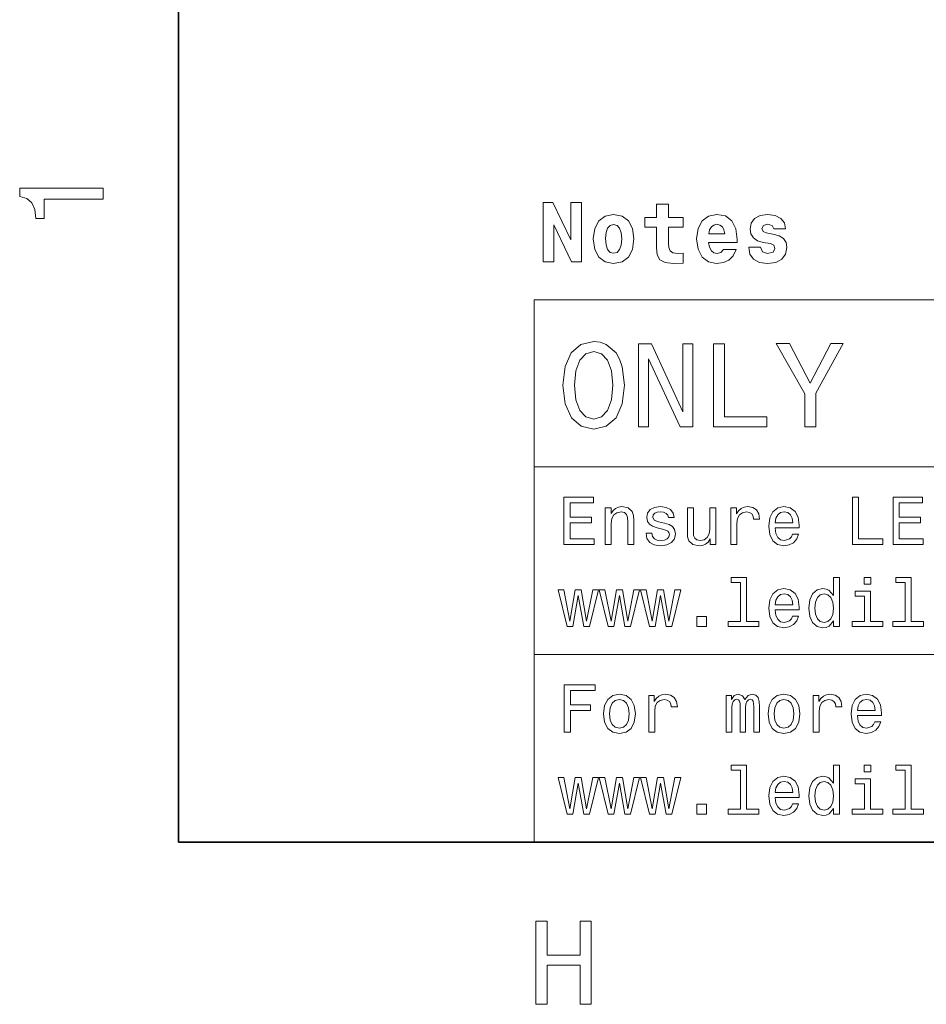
# Model space of a CAD drawing. Extents: x 0 to 420, y 0 to 297.
# Tile 1 of 32: x 3 to 42, y 3 to 45. Entities that reach past the tile are written whole.
import ezdxf

# ---------------------------------------------------------------- set-up
doc = ezdxf.new("R2010")
doc.units = 0

msp = doc.modelspace()

# ---------------------------------------------------------------- linework, layer by layer
at = {"color": 7, "lineweight": 35}
for p, q in [((10, 287), (10, 10)), ((10, 10), (410, 10))]:
    msp.add_line(p, q, dxfattribs=at)
at = {"color": 7, "lineweight": 13}
for p, q in [((25, 32.868156), (155.380432, 32.868156)), ((25, 32.868156), (25, 10)), ((25, 25.821327), (155.380432, 25.821327)), ((25, 17.910664), (155.380432, 17.910664)), ((25, 10), (155.380432, 10))]:
    msp.add_line(p, q, dxfattribs=at)
for points in [[(6.833213, 37.109222), (6.833213, 37.568153), (3.307997, 37.568153), (3.307997, 37.225216), (3.615634, 37.134438), (3.822406, 36.952881), (3.943444, 36.675503), (3.98379, 36.292217), (4.341859, 36.292217), (4.341859, 37.109222)], [(25.37921, 36.964737), (25.37921, 34.464737), (25.829498, 34.464737), (25.829498, 36.024536), (26.58238, 34.464737), (26.996645, 34.464737), (26.996645, 36.964737), (26.546356, 36.964737), (26.546356, 35.397736), (25.793474, 36.964737)], [(31.286991, 36.334335), (30.670998, 36.334335), (30.670998, 36.899895), (30.163071, 36.899895), (30.163071, 36.334335), (29.680363, 36.334335), (29.680363, 35.930874), (30.163071, 35.930874), (30.163071, 35.069923), (30.195492, 34.760124), (30.310766, 34.551193), (30.530506, 34.435917), (30.876328, 34.396294), (31.286991, 34.414303), (31.286991, 34.824966), (31.049238, 34.810558), (30.854713, 34.839378), (30.739441, 34.925831), (30.685406, 35.066322), (30.670998, 35.253643), (30.670998, 35.930874), (31.286991, 35.930874)], [(27.500967, 35.430153), (27.558605, 34.987072), (27.727913, 34.662865), (27.998085, 34.464737), (28.358316, 34.396294), (28.714945, 34.464737), (28.985117, 34.662865), (29.154427, 34.987072), (29.215664, 35.430153), (29.154427, 35.869637), (28.985117, 36.197445), (28.711342, 36.395573), (28.354713, 36.467617), (27.998085, 36.395573), (27.727913, 36.197445), (27.558605, 35.869637)], [(32.987278, 34.983467), (32.879211, 34.860992), (32.724312, 34.817764), (32.587425, 34.846581), (32.479355, 34.933037), (32.400105, 35.077129), (32.364082, 35.275257), (33.570854, 35.275257), (33.574455, 35.404938), (33.516819, 35.862431), (33.347511, 36.197445), (33.077335, 36.399174), (32.7099, 36.467617), (32.360477, 36.395573), (32.090305, 36.193844), (31.917395, 35.866035), (31.859756, 35.433758), (31.917395, 34.994274), (32.090305, 34.666466), (32.353271, 34.464737), (32.699097, 34.396294), (32.987278, 34.432316), (33.217827, 34.536781), (33.394341, 34.7169), (33.527626, 34.983467)], [(34.972149, 35.232029), (35.11264, 35.163586), (35.163071, 35.033901), (35.08382, 34.875401), (34.853271, 34.814159), (34.633533, 34.886208), (34.547077, 35.087936), (34.057163, 35.087936), (34.107597, 34.792545), (34.262497, 34.572807), (34.511055, 34.443123), (34.84967, 34.396294), (35.199097, 34.443123), (35.454857, 34.572807), (35.613358, 34.781738), (35.667397, 35.062721), (35.627769, 35.278858), (35.519699, 35.444565), (35.335983, 35.563438), (35.076614, 35.635487), (34.795635, 35.682316), (34.66235, 35.743557), (34.611919, 35.873238), (34.673157, 35.999321), (34.842468, 36.053352), (35.040592, 35.995716), (35.119843, 35.855228), (35.613358, 35.855228), (35.613358, 35.862431), (35.559326, 36.107388), (35.408028, 36.298309), (35.166672, 36.420788), (34.84967, 36.464016), (34.532669, 36.420788), (34.30212, 36.294708), (34.158028, 36.100185), (34.111198, 35.848022), (34.147221, 35.639088), (34.255291, 35.473381), (34.4282, 35.354507), (34.665955, 35.286064)], [(28.358316, 36.038944), (28.502409, 35.999321), (28.610477, 35.884045), (28.67532, 35.693123), (28.700535, 35.433758), (28.67532, 35.170788), (28.610477, 34.979866), (28.502409, 34.864594), (28.358316, 34.828571), (28.210621, 34.864594), (28.102552, 34.983467), (28.037712, 35.177994), (28.016098, 35.448166), (28.037712, 35.700329), (28.106155, 35.884045), (28.214224, 35.999321)], [(33.044914, 35.646294), (32.374886, 35.646294), (32.403706, 35.812), (32.479355, 35.93808), (32.58382, 36.01733), (32.7099, 36.04615), (32.843185, 36.01733), (32.947655, 35.941681), (33.012497, 35.815601)], [(26.221903, 29.261528), (26.312679, 28.474785), (26.574928, 27.894814), (26.983429, 27.536745), (27.518011, 27.415707), (28.04755, 27.536745), (28.461096, 27.894814), (28.7183, 28.474785), (28.814121, 29.261528), (28.7183, 30.043228), (28.607349, 30.360952), (28.461096, 30.623199), (28.04755, 30.981268), (27.795389, 31.072046), (27.518011, 31.107349), (26.978386, 30.981268), (26.569885, 30.628242), (26.312679, 30.048271)], [(29.404179, 27.511528), (29.822767, 27.511528), (29.822767, 30.381124), (31.164265, 27.511528), (31.703892, 27.511528), (31.703892, 31.011528), (31.280258, 31.011528), (31.280258, 28.141932), (29.95389, 31.011528), (29.404179, 31.011528)], [(32.566284, 27.511528), (34.815563, 27.511528), (34.815563, 27.93516), (33.030258, 27.93516), (33.030258, 31.011528), (32.566284, 31.011528)], [(36.888329, 27.511528), (36.888329, 28.928675), (38.038185, 31.016571), (37.513687, 31.016571), (36.651299, 29.357349), (35.77882, 31.016571), (35.219021, 31.016571), (36.419308, 28.898417), (36.419308, 27.511528)], [(26.706053, 29.261528), (26.761528, 29.871758), (26.927954, 30.320606), (27.185158, 30.592939), (27.518011, 30.688761), (27.845821, 30.592939), (28.103025, 30.315563), (28.269453, 29.866714), (28.329971, 29.261528), (28.269453, 28.651297), (28.103025, 28.20245), (27.845821, 27.930117), (27.518011, 27.839338), (27.185158, 27.930117), (26.927954, 28.20245), (26.761528, 28.646254)], [(26.262247, 22.546112), (27.53026, 22.546112), (27.53026, 22.788187), (26.527378, 22.788187), (26.527378, 23.46542), (27.42075, 23.46542), (27.42075, 23.704613), (26.527378, 23.704613), (26.527378, 24.304037), (27.507204, 24.304037), (27.507204, 24.546112), (26.262247, 24.546112)], [(38.426514, 22.546112), (39.711815, 22.546112), (39.711815, 22.788187), (38.691643, 22.788187), (38.691643, 24.546112), (38.426514, 24.546112)], [(40.141209, 22.546112), (41.409222, 22.546112), (41.409222, 22.788187), (40.406338, 22.788187), (40.406338, 23.46542), (41.299713, 23.46542), (41.299713, 23.704613), (40.406338, 23.704613), (40.406338, 24.304037), (41.386166, 24.304037), (41.386166, 24.546112), (40.141209, 24.546112)], [(28.005764, 22.546112), (28.259365, 22.546112), (28.259365, 23.439484), (28.285303, 23.644094), (28.368876, 23.793951), (28.498558, 23.886169), (28.671471, 23.920752), (28.809799, 23.891933), (28.896254, 23.814123), (28.939482, 23.684441), (28.95389, 23.51153), (28.95389, 22.546112), (29.207493, 22.546112), (29.207493, 23.563404), (29.195965, 23.768015), (29.144093, 23.938044), (28.974064, 24.093662), (28.708935, 24.148418), (28.56196, 24.128244), (28.43804, 24.07349), (28.331411, 23.98127), (28.247839, 23.857351), (28.247839, 24.093662), (28.005764, 24.093662)], [(30.498558, 23.44813), (30.253601, 23.505766), (30.072046, 23.572048), (30.011528, 23.707495), (30.028818, 23.802597), (30.089336, 23.871761), (30.187321, 23.914988), (30.328529, 23.93228), (30.463978, 23.914988), (30.570606, 23.863115), (30.639771, 23.785305), (30.668587, 23.681559), (30.916428, 23.681559), (30.916428, 23.687323), (30.873199, 23.874641), (30.755043, 24.021616), (30.570606, 24.113834), (30.328529, 24.148418), (30.083572, 24.113834), (29.9049, 24.018734), (29.792507, 23.877523), (29.757925, 23.698851), (29.783861, 23.52594), (29.864553, 23.404902), (29.997118, 23.318447), (30.190201, 23.257927), (30.472622, 23.188763), (30.645533, 23.116716), (30.691643, 23.05908), (30.708935, 22.972626), (30.682997, 22.865997), (30.613832, 22.785305), (30.501442, 22.733433), (30.351585, 22.716141), (30.193085, 22.733433), (30.07781, 22.793951), (30, 22.891933), (29.9683, 23.02738), (29.723343, 23.02738), (29.763689, 22.796833), (29.881844, 22.629686), (30.069164, 22.528822), (30.328529, 22.491358), (30.599422, 22.528822), (30.798271, 22.629686), (30.919308, 22.791069), (30.962536, 23.001444), (30.930836, 23.183001), (30.841499, 23.306919), (30.694525, 23.387611)], [(32.668587, 24.093662), (32.414986, 24.093662), (32.414986, 23.200291), (32.386166, 22.992798), (32.302593, 22.842941), (32.172913, 22.750723), (32.00288, 22.721905), (31.867435, 22.744959), (31.780979, 22.814123), (31.731989, 22.93228), (31.720461, 23.099426), (31.720461, 24.093662), (31.466858, 24.093662), (31.466858, 23.076372), (31.475504, 22.871761), (31.530258, 22.701731), (31.697407, 22.546112), (31.965418, 22.491358), (32.109509, 22.51153), (32.233429, 22.563402), (32.340057, 22.65274), (32.426514, 22.782423), (32.426514, 22.546112), (32.668587, 22.546112)], [(33.305473, 22.546112), (33.559078, 22.546112), (33.559078, 23.430838), (33.585014, 23.644094), (33.662823, 23.796833), (33.789627, 23.889051), (33.959656, 23.920752), (34.086456, 23.900579), (34.181557, 23.842941), (34.239193, 23.744959), (34.259365, 23.612394), (34.51585, 23.612394), (34.48127, 23.845823), (34.386169, 24.01297), (34.227665, 24.113834), (34.011528, 24.148418), (33.864555, 24.125362), (33.737751, 24.067726), (33.625359, 23.969744), (33.536022, 23.837179), (33.536022, 24.093662), (33.305473, 24.093662)], [(35.167145, 23.246401), (36.181557, 23.246401), (36.184437, 23.364555), (36.138329, 23.695969), (36.011528, 23.943806), (35.809799, 24.093662), (35.541786, 24.148418), (35.279541, 24.09078), (35.077812, 23.929398), (34.948128, 23.667149), (34.902016, 23.321327), (34.945244, 22.966862), (35.074928, 22.707495), (35.273773, 22.546112), (35.533142, 22.491358), (35.757927, 22.528822), (35.942364, 22.626804), (36.077812, 22.782423), (36.155621, 22.989916), (35.9049, 22.989916), (35.853027, 22.874641), (35.778099, 22.788187), (35.564842, 22.719023), (35.400578, 22.750723), (35.276657, 22.851587), (35.195965, 23.015852), (35.167145, 23.237755)], [(35.167145, 23.459656), (35.198849, 23.658504), (35.276657, 23.805477), (35.394814, 23.894815), (35.55043, 23.926516), (35.703171, 23.894815), (35.821327, 23.805477), (35.893372, 23.658504), (35.919308, 23.459656)], [(33.714699, 20.946688), (33.714699, 19.304037), (33.193085, 19.304037), (33.193085, 19.09078), (34.48703, 19.09078), (34.48703, 19.304037), (33.9683, 19.304037), (33.9683, 21.159945), (33.317001, 21.159945), (33.317001, 20.946688)], [(37.631123, 19.329973), (37.631123, 19.09078), (37.884727, 19.09078), (37.884727, 21.159945), (37.634007, 21.159945), (37.634007, 20.40202), (37.440922, 20.62104), (37.322765, 20.672913), (37.187321, 20.693085), (36.942364, 20.635448), (36.752159, 20.474066), (36.628242, 20.214699), (36.585014, 19.865997), (36.628242, 19.517294), (36.752159, 19.255045), (36.942364, 19.09078), (37.187321, 19.036026), (37.322765, 19.056198), (37.443802, 19.10807)], [(39.198845, 21.159945), (38.930836, 21.159945), (38.930836, 20.871759), (39.198845, 20.871759)], [(40.654179, 20.946688), (40.654179, 19.304037), (40.132565, 19.304037), (40.132565, 19.09078), (41.426514, 19.09078), (41.426514, 19.304037), (40.90778, 19.304037), (40.90778, 21.159945), (40.256485, 21.159945), (40.256485, 20.946688)], [(26.636889, 19.09078), (26.867435, 20.404902), (27.097982, 19.09078), (27.340057, 19.09078), (27.720461, 20.63833), (27.475504, 20.63833), (27.219021, 19.324209), (26.991354, 20.63833), (26.740635, 20.63833), (26.512968, 19.324209), (26.256485, 20.63833), (26.01441, 20.63833), (26.394814, 19.09078)], [(28.371758, 19.09078), (28.602306, 20.404902), (28.832853, 19.09078), (29.074928, 19.09078), (29.455332, 20.63833), (29.210375, 20.63833), (28.95389, 19.324209), (28.726225, 20.63833), (28.475504, 20.63833), (28.247839, 19.324209), (27.991354, 20.63833), (27.749279, 20.63833), (28.129683, 19.09078)], [(30.106628, 19.09078), (30.337175, 20.404902), (30.567722, 19.09078), (30.809799, 19.09078), (31.190201, 20.63833), (30.945244, 20.63833), (30.688761, 19.324209), (30.461094, 20.63833), (30.210375, 20.63833), (29.982708, 19.324209), (29.726225, 20.63833), (29.48415, 20.63833), (29.864553, 19.09078)], [(35.167145, 19.791069), (36.181557, 19.791069), (36.184437, 19.909224), (36.138329, 20.240637), (36.011528, 20.488474), (35.809799, 20.63833), (35.541786, 20.693085), (35.279541, 20.635448), (35.077812, 20.474066), (34.948128, 20.211819), (34.902016, 19.865997), (34.945244, 19.51153), (35.074928, 19.252163), (35.273773, 19.09078), (35.533142, 19.036026), (35.757927, 19.07349), (35.942364, 19.171473), (36.077812, 19.327091), (36.155621, 19.534584), (35.9049, 19.534584), (35.853027, 19.41931), (35.778099, 19.332855), (35.564842, 19.263691), (35.400578, 19.295391), (35.276657, 19.396255), (35.195965, 19.56052), (35.167145, 19.782423)], [(35.167145, 20.004326), (35.198849, 20.203173), (35.276657, 20.350145), (35.394814, 20.439484), (35.55043, 20.471184), (35.703171, 20.439484), (35.821327, 20.350145), (35.893372, 20.203173), (35.919308, 20.004326)], [(37.230545, 20.46542), (37.397694, 20.425074), (37.524494, 20.312683), (37.599422, 20.125362), (37.628242, 19.865997), (37.599422, 19.603748), (37.524494, 19.41643), (37.397694, 19.301155), (37.230545, 19.263691), (37.072044, 19.301155), (36.951008, 19.41643), (36.870316, 19.60663), (36.844379, 19.865997), (36.870316, 20.12248), (36.951008, 20.309801), (37.072044, 20.425074)], [(39.190201, 19.304037), (39.190201, 20.586458), (38.538902, 20.586458), (38.538902, 20.370319), (38.9366, 20.370319), (38.9366, 19.304037), (38.417866, 19.304037), (38.417866, 19.09078), (39.714699, 19.09078), (39.714699, 19.304037)], [(31.873199, 19.09078), (32.270893, 19.09078), (32.270893, 19.520176), (31.873199, 19.520176)], [(26.276657, 14.635448), (26.544668, 14.635448), (26.544668, 15.554756), (27.386168, 15.554756), (27.386168, 15.793949), (26.544668, 15.793949), (26.544668, 16.393372), (27.57925, 16.393372), (27.57925, 16.635448), (26.276657, 16.635448)], [(27.930836, 15.407782), (27.976946, 15.056197), (28.10951, 14.796831), (28.319885, 14.635448), (28.602306, 14.580692), (28.881844, 14.635448), (29.092218, 14.793949), (29.224785, 15.053315), (29.273775, 15.407782), (29.224785, 15.759367), (29.092218, 16.021614), (28.881844, 16.180117), (28.602306, 16.237753), (28.319885, 16.180117), (28.10951, 16.018732), (27.976946, 15.759367)], [(29.835735, 14.635448), (30.089336, 14.635448), (30.089336, 15.520174), (30.115274, 15.73343), (30.193085, 15.886168), (30.319885, 15.978387), (30.489914, 16.010088), (30.616714, 15.989914), (30.711815, 15.932278), (30.769453, 15.834294), (30.789625, 15.70173), (31.046108, 15.70173), (31.011528, 15.93516), (30.916428, 16.102306), (30.757925, 16.203171), (30.541786, 16.237753), (30.394814, 16.214699), (30.268011, 16.157061), (30.155621, 16.059078), (30.066282, 15.926514), (30.066282, 16.182999), (29.835735, 16.182999)], [(33.109509, 14.635448), (33.342941, 14.635448), (33.342941, 15.67003), (33.357349, 15.825649), (33.400578, 15.938041), (33.466858, 16.004324), (33.553314, 16.03026), (33.622478, 16.007206), (33.668587, 15.949569), (33.691643, 15.851585), (33.700287, 15.721903), (33.700287, 14.635448), (33.919308, 14.635448), (33.919308, 15.67003), (33.933716, 15.822767), (33.976944, 15.93516), (34.046108, 16.004324), (34.132565, 16.03026), (34.201729, 16.007206), (34.247841, 15.949569), (34.276657, 15.721903), (34.276657, 14.635448), (34.510086, 14.635448), (34.510086, 15.704612), (34.495678, 15.926514), (34.44957, 16.096542), (34.357349, 16.200289), (34.207493, 16.237753), (34.0317, 16.180117), (33.896255, 16.01297), (33.789627, 16.177235), (33.61095, 16.237753), (33.446686, 16.180117), (33.334293, 16.018732), (33.334293, 16.182999), (33.109509, 16.182999)], [(34.870316, 15.407782), (34.916428, 15.056197), (35.048992, 14.796831), (35.259365, 14.635448), (35.541786, 14.580692), (35.821327, 14.635448), (36.0317, 14.793949), (36.164265, 15.053315), (36.213257, 15.407782), (36.164265, 15.759367), (36.0317, 16.021614), (35.821327, 16.180117), (35.541786, 16.237753), (35.259365, 16.180117), (35.048992, 16.018732), (34.916428, 15.759367)], [(36.775215, 14.635448), (37.028816, 14.635448), (37.028816, 15.520174), (37.054756, 15.73343), (37.132565, 15.886168), (37.259365, 15.978387), (37.429394, 16.010088), (37.556198, 15.989914), (37.651299, 15.932278), (37.708935, 15.834294), (37.729107, 15.70173), (37.985588, 15.70173), (37.951008, 15.93516), (37.855907, 16.102306), (37.697407, 16.203171), (37.48127, 16.237753), (37.334293, 16.214699), (37.207493, 16.157061), (37.0951, 16.059078), (37.005764, 15.926514), (37.005764, 16.182999), (36.775215, 16.182999)], [(38.636887, 15.335735), (39.651299, 15.335735), (39.654179, 15.453892), (39.60807, 15.785303), (39.481266, 16.033142), (39.279537, 16.182999), (39.011528, 16.237753), (38.749279, 16.180117), (38.54755, 16.018732), (38.417866, 15.756485), (38.371758, 15.410664), (38.414986, 15.056197), (38.54467, 14.796831), (38.743515, 14.635448), (39.00288, 14.580692), (39.227665, 14.618156), (39.412102, 14.716139), (39.54755, 14.871758), (39.625359, 15.079251), (39.374641, 15.079251), (39.322765, 14.963978), (39.247837, 14.877522), (39.03458, 14.808358), (38.870316, 14.840058), (38.746399, 14.940923), (38.665707, 15.105188), (38.636887, 15.32709)], [(28.190201, 15.410664), (28.216139, 15.67003), (28.296829, 15.857349), (28.426514, 15.972623), (28.602306, 16.01297), (28.775215, 15.972623), (28.9049, 15.860231), (28.98559, 15.67003), (29.014408, 15.410664), (28.98559, 15.148416), (28.9049, 14.958214), (28.775215, 14.84294), (28.602306, 14.805476), (28.426514, 14.84294), (28.296829, 14.958214), (28.216139, 15.148416)], [(35.129684, 15.410664), (35.155621, 15.67003), (35.236313, 15.857349), (35.365993, 15.972623), (35.541786, 16.01297), (35.714699, 15.972623), (35.844379, 15.860231), (35.925072, 15.67003), (35.953892, 15.410664), (35.925072, 15.148416), (35.844379, 14.958214), (35.714699, 14.84294), (35.541786, 14.805476), (35.365993, 14.84294), (35.236313, 14.958214), (35.155621, 15.148416)], [(38.636887, 15.548992), (38.668587, 15.747839), (38.746399, 15.894814), (38.864552, 15.984151), (39.020172, 16.01585), (39.172909, 15.984151), (39.291065, 15.894814), (39.363113, 15.747839), (39.38905, 15.548992)], [(33.714699, 13.036024), (33.714699, 11.393373), (33.193085, 11.393373), (33.193085, 11.180117), (34.48703, 11.180117), (34.48703, 11.393373), (33.9683, 11.393373), (33.9683, 13.249281), (33.317001, 13.249281), (33.317001, 13.036024)], [(37.631123, 11.41931), (37.631123, 11.180117), (37.884727, 11.180117), (37.884727, 13.249281), (37.634007, 13.249281), (37.634007, 12.491356), (37.440922, 12.710376), (37.322765, 12.762249), (37.187321, 12.782422), (36.942364, 12.724785), (36.752159, 12.563402), (36.628242, 12.304036), (36.585014, 11.955333), (36.628242, 11.606629), (36.752159, 11.344381), (36.942364, 11.180117), (37.187321, 11.125361), (37.322765, 11.145535), (37.443802, 11.197408)], [(39.198845, 13.249281), (38.930836, 13.249281), (38.930836, 12.961097), (39.198845, 12.961097)], [(40.654179, 13.036024), (40.654179, 11.393373), (40.132565, 11.393373), (40.132565, 11.180117), (41.426514, 11.180117), (41.426514, 11.393373), (40.90778, 11.393373), (40.90778, 13.249281), (40.256485, 13.249281), (40.256485, 13.036024)], [(26.636889, 11.180117), (26.867435, 12.494238), (27.097982, 11.180117), (27.340057, 11.180117), (27.720461, 12.727667), (27.475504, 12.727667), (27.219021, 11.413546), (26.991354, 12.727667), (26.740635, 12.727667), (26.512968, 11.413546), (26.256485, 12.727667), (26.01441, 12.727667), (26.394814, 11.180117)], [(28.371758, 11.180117), (28.602306, 12.494238), (28.832853, 11.180117), (29.074928, 11.180117), (29.455332, 12.727667), (29.210375, 12.727667), (28.95389, 11.413546), (28.726225, 12.727667), (28.475504, 12.727667), (28.247839, 11.413546), (27.991354, 12.727667), (27.749279, 12.727667), (28.129683, 11.180117)], [(30.106628, 11.180117), (30.337175, 12.494238), (30.567722, 11.180117), (30.809799, 11.180117), (31.190201, 12.727667), (30.945244, 12.727667), (30.688761, 11.413546), (30.461094, 12.727667), (30.210375, 12.727667), (29.982708, 11.413546), (29.726225, 12.727667), (29.48415, 12.727667), (29.864553, 11.180117)], [(35.167145, 11.880404), (36.181557, 11.880404), (36.184437, 11.99856), (36.138329, 12.329972), (36.011528, 12.577811), (35.809799, 12.727667), (35.541786, 12.782422), (35.279541, 12.724785), (35.077812, 12.563402), (34.948128, 12.301154), (34.902016, 11.955333), (34.945244, 11.600866), (35.074928, 11.3415), (35.273773, 11.180117), (35.533142, 11.125361), (35.757927, 11.162826), (35.942364, 11.260808), (36.077812, 11.416428), (36.155621, 11.62392), (35.9049, 11.62392), (35.853027, 11.508647), (35.778099, 11.422192), (35.564842, 11.353027), (35.400578, 11.384727), (35.276657, 11.485592), (35.195965, 11.649858), (35.167145, 11.871759)], [(35.167145, 12.093661), (35.198849, 12.292509), (35.276657, 12.439483), (35.394814, 12.52882), (35.55043, 12.56052), (35.703171, 12.52882), (35.821327, 12.439483), (35.893372, 12.292509), (35.919308, 12.093661)], [(37.230545, 12.554756), (37.397694, 12.514411), (37.524494, 12.402019), (37.599422, 12.214699), (37.628242, 11.955333), (37.599422, 11.693085), (37.524494, 11.505765), (37.397694, 11.390491), (37.230545, 11.353027), (37.072044, 11.390491), (36.951008, 11.505765), (36.870316, 11.695967), (36.844379, 11.955333), (36.870316, 12.211817), (36.951008, 12.399137), (37.072044, 12.514411)], [(39.190201, 11.393373), (39.190201, 12.675794), (38.538902, 12.675794), (38.538902, 12.459656), (38.9366, 12.459656), (38.9366, 11.393373), (38.417866, 11.393373), (38.417866, 11.180117), (39.714699, 11.180117), (39.714699, 11.393373)], [(31.873199, 11.180117), (32.270893, 11.180117), (32.270893, 11.609511), (31.873199, 11.609511)], [(25.079971, 3.166787), (25.548992, 3.166787), (25.548992, 4.810879), (26.95101, 4.810879), (26.95101, 3.166787), (27.414986, 3.166787), (27.414986, 6.666787), (26.95101, 6.666787), (26.95101, 5.239553), (25.548992, 5.239553), (25.548992, 6.666787), (25.079971, 6.666787)]]:
    msp.add_lwpolyline(points, close=True, dxfattribs=at)

doc.saveas('drawing.dxf')
